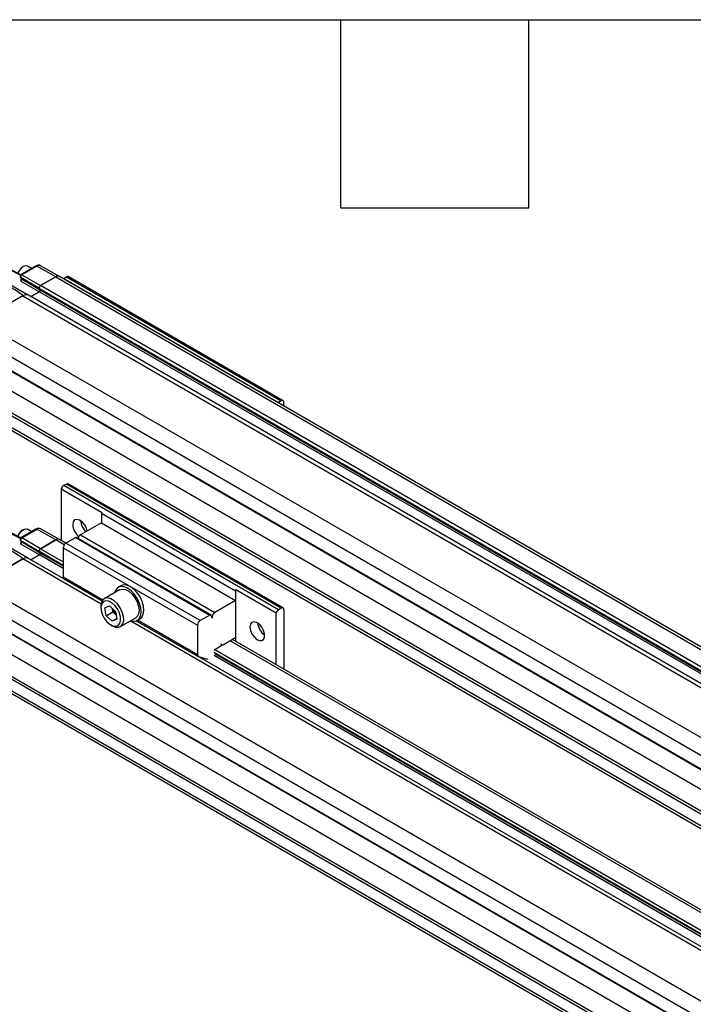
# Model space of a CAD drawing. Header units: millimetres. Extents: x 16 to 683, y 16 to 524.
# Tile 10 of 17: x 307 to 375, y 424 to 524. Entities that reach past the tile are written whole.
import ezdxf

# ---------------------------------------------------------------- set-up
doc = ezdxf.new("R2010")
doc.units = ezdxf.units.MM
doc.header["$LTSCALE"] = 2.5
doc.layers.add('TEXT', color=140, linetype='Continuous', lineweight=25)

msp = doc.modelspace()

# ---------------------------------------------------------------- linework, layer by layer
for p, q in [((301.592, 499.74), (307.936, 496.077)), ((306.191, 498.582), (307.275, 498.009)), ((307.314, 498.048), (306.282, 498.594)), ((308.852, 498.942), (307.315, 498.054)), ((308.947, 498.933), (307.411, 498.046)), ((307.568, 498.884), (307.507, 498.849)), ((308.414, 498.689), (308.001, 498.927)), ((310.852, 497.852), (308.947, 498.933)), ((311.234, 497.892), (309.318, 498.971)), ((307.257, 497.832), (307.359, 497.68)), ((309.197, 496.663), (307.306, 497.781)), ((307.306, 497.781), (307.399, 497.642)), ((307.313, 497.424), (309.218, 496.343)), ((307.399, 497.642), (309.289, 496.525)), ((307.411, 498.046), (309.316, 496.965)), ((309.316, 496.965), (310.852, 497.852)), ((310.852, 497.852), (309.316, 496.965)), ((310.852, 497.852), (669.845, 290.61)), ((670.229, 290.648), (311.237, 497.89)), ((311.668, 497.695), (311.94, 497.852)), ((311.668, 497.695), (333.425, 485.135)), ((311.94, 497.852), (333.697, 485.292)), ((333.889, 485.311), (312.132, 497.871)), ((308.348, 495.842), (309.218, 496.343)), ((309.218, 496.343), (308.348, 495.842)), ((309.197, 496.663), (668.189, 289.421)), ((309.289, 496.525), (309.197, 496.663)), ((309.289, 496.525), (309.197, 496.663)), ((309.218, 496.343), (668.21, 289.101)), ((309.289, 496.525), (668.282, 289.283)), ((668.308, 289.723), (309.316, 496.965)), ((307.521, 495.929), (303.111, 493.384)), ((307.521, 495.929), (666.513, 288.687)), ((308.098, 495.986), (307.904, 496.098)), ((667.09, 288.744), (308.098, 495.986)), ((662.107, 286.143), (303.114, 493.385)), ((302.304, 492.082), (661.296, 284.84)), ((302.2, 490.747), (661.193, 283.505)), ((302.309, 490.643), (661.301, 283.401)), ((663.195, 280.255), (304.203, 487.497)), ((661.301, 279.162), (302.309, 486.404)), ((661.193, 278.933), (302.2, 486.175)), ((302.304, 484.959), (661.296, 277.717)), ((302.537, 484.535), (661.53, 277.293)), ((333.697, 485.292), (333.425, 485.135)), ((333.969, 484.767), (333.969, 485.135)), ((311.423, 476.398), (315.503, 474.043)), ((311.423, 476.398), (311.423, 471.151)), ((311.94, 476.873), (311.668, 476.716)), ((333.425, 464.156), (311.668, 476.716)), ((333.697, 464.313), (311.94, 476.873)), ((333.889, 464.332), (312.132, 476.892)), ((329.074, 466.04), (315.476, 473.89)), ((315.476, 473.89), (315.476, 472.948)), ((307.931, 469.448), (301.592, 473.108)), ((315.476, 472.948), (313.361, 471.727)), ((315.476, 472.948), (329.074, 465.098)), ((307.27, 471.379), (306.191, 471.95)), ((307.31, 471.418), (306.282, 471.962)), ((308.852, 472.31), (307.314, 471.422)), ((307.411, 471.414), (308.947, 472.301)), ((309.316, 470.333), (307.411, 471.414)), ((307.568, 472.253), (307.507, 472.217)), ((308.414, 472.057), (308.001, 472.296)), ((310.852, 471.221), (308.947, 472.301)), ((311.234, 471.26), (309.318, 472.339)), ((312.881, 471.469), (311.891, 470.898)), ((312.881, 471.469), (326.479, 463.619)), ((326.575, 463.628), (312.977, 471.478)), ((313.361, 471.727), (326.959, 463.877)), ((307.258, 471.199), (307.359, 471.048)), ((307.267, 471.187), (307.306, 471.149)), ((307.306, 471.149), (309.197, 470.032)), ((307.306, 471.149), (307.399, 471.01)), ((309.218, 469.712), (307.313, 470.792)), ((309.289, 469.893), (307.399, 471.01)), ((309.316, 470.333), (310.852, 471.221)), ((310.852, 471.221), (309.316, 470.333)), ((311.716, 470.722), (310.852, 471.221)), ((311.877, 470.889), (311.237, 471.259)), ((311.619, 470.427), (325.217, 462.577)), ((311.619, 470.427), (311.619, 467.442)), ((325.489, 463.048), (311.891, 470.898)), ((308.098, 469.354), (307.9, 469.469)), ((308.348, 469.21), (309.218, 469.712)), ((309.218, 469.712), (308.348, 469.21)), ((309.197, 470.032), (309.289, 469.893)), ((309.197, 470.032), (309.289, 469.893)), ((311.619, 468.633), (309.197, 470.032)), ((311.619, 468.325), (309.218, 469.712)), ((311.619, 468.548), (309.289, 469.893)), ((309.316, 470.333), (311.619, 469.004)), ((303.111, 466.752), (307.521, 469.297)), ((307.521, 469.297), (303.114, 466.753)), ((315.445, 464.722), (307.521, 469.297)), ((311.664, 467.296), (308.098, 469.354)), ((315.613, 465.136), (311.619, 467.442)), ((303.114, 466.753), (662.107, 259.511)), ((311.699, 467.266), (315.55, 465.043)), ((317.457, 466.578), (317.185, 466.421)), ((302.304, 465.45), (661.296, 258.208)), ((317.329, 466.171), (315.77, 465.271)), ((329.074, 466.04), (329.074, 465.098)), ((329.101, 466.193), (333.18, 463.838)), ((329.101, 460.946), (329.101, 466.193)), ((315.431, 464.523), (315.431, 464.345)), ((315.836, 464.335), (316.302, 464.551)), ((316.302, 464.551), (316.9, 463.983)), ((329.074, 465.098), (326.959, 463.877)), ((661.193, 256.873), (302.2, 464.115)), ((661.301, 256.77), (302.309, 464.012)), ((315.966, 463.55), (315.836, 464.335)), ((315.966, 463.55), (316.646, 463.943)), ((316.564, 462.982), (315.966, 463.55)), ((316.646, 463.943), (316.591, 464.277)), ((316.955, 463.649), (316.646, 463.943)), ((316.9, 463.983), (317.03, 463.198)), ((326.479, 463.619), (325.489, 463.048)), ((326.7, 463.316), (326.608, 463.586)), ((333.18, 458.591), (333.18, 463.838)), ((333.697, 464.313), (333.425, 464.156)), ((333.969, 464.156), (333.969, 458.135)), ((316.433, 462.61), (316.587, 462.521)), ((317.022, 463.246), (316.564, 462.982)), ((317.03, 463.198), (316.564, 462.982)), ((317.404, 462.44), (318.964, 463.34)), ((643.94, 275.086), (318.402, 463.016)), ((319.011, 463.045), (325.297, 459.416)), ((319.108, 463.09), (319.38, 463.247)), ((325.217, 459.592), (319.133, 463.105)), ((325.217, 462.577), (325.217, 459.592)), ((663.195, 253.623), (304.203, 460.865)), ((326.97, 460.134), (327.579, 460.485)), ((327.631, 460.598), (327.598, 460.693)), ((327.618, 460.634), (327.664, 460.607)), ((327.856, 460.627), (329.074, 461.329)), ((647.272, 277.01), (328.53, 461.015)), ((647.497, 277.14), (328.755, 461.145)), ((329.074, 461.329), (329.074, 460.962)), ((302.2, 459.543), (661.193, 252.301)), ((302.309, 459.772), (661.301, 252.53)), ((645.414, 275.937), (326.874, 459.826)), ((645.148, 275.783), (326.895, 459.507)), ((645.34, 275.895), (326.967, 459.688)), ((326.977, 460.138), (645.735, 276.123)), ((325.325, 459.404), (326.222, 459.137)), ((644.278, 275.282), (325.344, 459.398)), ((302.304, 458.327), (661.296, 251.085)), ((302.537, 457.903), (661.53, 250.661))]:
    msp.add_line(p, q)
at = {"flags": 128}
for points in [[(308.001, 498.927), (307.802, 498.966), (307.568, 498.885), (307.334, 498.696), (307.136, 498.428), (307.029, 498.199)], [(307.399, 497.642), (307.375, 497.66), (307.359, 497.68)], [(311.668, 497.695), (311.63, 497.67), (311.625, 497.666)], [(333.382, 485.106), (333.387, 485.11), (333.425, 485.135)], [(314.053, 472.127), (313.963, 472.423), (313.778, 472.765), (313.532, 473.048), (313.258, 473.235), (312.994, 473.301), (312.774, 473.236), (312.63, 473.05), (312.579, 472.767)], [(307.029, 471.567), (307.136, 471.796), (307.334, 472.064), (307.568, 472.253), (307.802, 472.334), (308.001, 472.296)], [(307.359, 471.048), (307.375, 471.028), (307.399, 471.01)], [(319.476, 464.315), (319.351, 464.79), (319.135, 465.262), (318.847, 465.697), (318.507, 466.062), (318.139, 466.33), (317.773, 466.481), (317.434, 466.504), (317.148, 466.398), (316.936, 466.17), (316.823, 465.879)], [(319.38, 463.247), (319.569, 463.412), (319.719, 463.705), (319.778, 464.083), (319.74, 464.52), (319.609, 464.985), (319.393, 465.444), (319.109, 465.866), (318.776, 466.221), (318.418, 466.483), (318.06, 466.634), (317.727, 466.664), (317.457, 466.578)], [(317.329, 466.171), (317.332, 466.173), (317.604, 466.247), (317.922, 466.194), (318.26, 466.018), (318.588, 465.734), (318.878, 465.366), (319.106, 464.946), (319.251, 464.509), (319.302, 464.094), (319.254, 463.735), (319.111, 463.464), (318.964, 463.34)], [(317.718, 463.481), (317.596, 463.923), (317.385, 464.36), (317.104, 464.751), (316.776, 465.063), (316.431, 465.268), (316.101, 465.347), (315.813, 465.294), (315.595, 465.112), (315.464, 464.819), (315.431, 464.523)], [(317.413, 463.442), (317.3, 463.845), (317.103, 464.24), (316.84, 464.589), (316.537, 464.857), (316.224, 465.018), (315.932, 465.057), (315.688, 464.97), (315.518, 464.765), (315.437, 464.462), (315.453, 464.091), (315.566, 463.688), (315.763, 463.293), (316.026, 462.944), (316.329, 462.676), (316.642, 462.515), (316.934, 462.476), (317.178, 462.563), (317.348, 462.768), (317.429, 463.071), (317.413, 463.442)], [(316.587, 462.521), (316.912, 462.387), (317.224, 462.374), (317.48, 462.493), (317.657, 462.732), (317.738, 463.072), (317.718, 463.481)], [(318.457, 463.047), (318.694, 463.002), (319.01, 463.044), (319.261, 463.213), (319.43, 463.496), (319.503, 463.873), (319.476, 464.315)], [(326.608, 463.586), (326.6, 463.603), (326.589, 463.618), (326.575, 463.629), (326.559, 463.635), (326.54, 463.637), (326.521, 463.635), (326.5, 463.629), (326.479, 463.619)], [(330.529, 462.405), (330.579, 462.064), (330.724, 461.711), (330.943, 461.393), (331.208, 461.153), (331.481, 461.025), (331.727, 461.024), (331.913, 461.152), (332.012, 461.39), (332.012, 461.708), (331.913, 462.061), (331.727, 462.402), (331.481, 462.686), (331.208, 462.873), (330.943, 462.939), (330.724, 462.874), (330.579, 462.688), (330.529, 462.405)], [(327.598, 460.693), (327.614, 460.657), (327.637, 460.628), (327.664, 460.607), (327.697, 460.594), (327.733, 460.589), (327.772, 460.593), (327.814, 460.606), (327.856, 460.627)], [(326.222, 459.137), (326.24, 459.133), (326.247, 459.132)]]:
    msp.add_lwpolyline(points, dxfattribs=at)
for centre, radius, start, end in [((308.167, 497.829), 1.215, 122.8999, 161.85246), ((308.892, 498.854), 0.096, 54.88667, 114.47433), ((309.166, 498.627), 0.376, 66.21109, 125.57229), ((307.223, 497.585), 0.184, 299.01799, 18.00011), ((311.078, 497.538), 0.387, 65.69288, 125.61758), ((311.078, 497.537), 0.388, 66.21109, 125.57229), ((312.053, 497.695), 0.193, 65.69288, 125.61758), ((309.439, 496.742), 0.255, 119.01799, 198.00011), ((309.439, 496.742), 0.255, 119.01814, 198.00012), ((309.144, 496.477), 0.153, 299.01799, 18.00011), ((309.144, 496.477), 0.153, 299.01799, 18.00011), ((307.858, 495.465), 0.574, 65.30813, 126.00233), ((307.858, 495.466), 0.573, 65.26199, 126.04847), ((333.803, 485.162), 0.168, 350.78596, 129.20329), ((311.991, 476.215), 0.596, 122.76829, 162.14054), ((312.053, 476.716), 0.193, 65.69288, 125.61758), ((315.959, 473.883), 0.483, 160.66478, 179.12399), ((314.233, 472.852), 1.656, 182.92501, 231.09175), ((315.04, 473.319), 1.677, 184.96952, 228.74245), ((308.167, 471.198), 1.215, 122.8999, 161.85246), ((308.892, 472.223), 0.096, 54.88667, 114.47433), ((309.166, 471.995), 0.376, 66.21109, 125.57229), ((312.937, 471.393), 0.0944, 64.88371, 126.42675), ((313.686, 471.224), 0.599, 122.85909, 162.90307), ((307.223, 470.953), 0.184, 299.01799, 18.00011), ((311.078, 470.905), 0.388, 66.21109, 125.57229), ((311.078, 470.906), 0.387, 65.69288, 125.61758), ((312.21, 470.4), 0.591, 122.60548, 177.39452), ((307.858, 468.834), 0.573, 65.26199, 126.04847), ((307.858, 468.833), 0.574, 65.30813, 126.00233), ((309.439, 470.11), 0.255, 119.01799, 198.00011), ((309.439, 470.11), 0.255, 119.01799, 198.00011), ((309.144, 469.846), 0.153, 299.01799, 18.00011), ((309.144, 469.846), 0.153, 299.01799, 18.00011), ((311.817, 467.425), 0.198, 175.151, 233.53682), ((329.557, 466.033), 0.483, 160.66478, 179.12399), ((317.781, 464.545), 1.181, 195.67994, 224.90898), ((327.24, 463.407), 0.547, 120.93057, 189.67381), ((333.748, 463.655), 0.596, 122.76829, 162.14054), ((333.803, 464.183), 0.168, 350.78596, 129.20329), ((325.808, 462.55), 0.591, 122.60548, 177.39452), ((332.924, 462.924), 1.609, 184.0169, 235.97772), ((327.523, 460.579), 0.109, 300.93057, 9.67381), ((325.394, 459.568), 0.178, 172.39468, 247.20096), ((327.067, 459.983), 0.179, 122.68359, 169.49263)]:
    msp.add_arc(centre, radius, start, end)
for centre in [(214.007, 548.971), (214.007, 522.339)]:
    msp.add_ellipse(centre, major_axis=(93.516, -53.039), ratio=0.007557, start_param=6.278744, end_param=6.652992)
for points, knots in [([(309.317, 498.968), (309.313, 498.971), (309.266, 499.013), (309.135, 499.028), (308.981, 499.008), (308.89, 498.961), (308.852, 498.942)], [0, 0, 0, 0, 0.029679, 0.3965965, 0.7550337, 1, 1, 1, 1]), ([(307.335, 498.062), (307.334, 498.062), (307.317, 498.056), (307.29, 498.033), (307.26, 497.992), (307.242, 497.944), (307.239, 497.896), (307.247, 497.853), (307.259, 497.83), (307.265, 497.82)], [0, 0, 0, 0, 0.013612, 0.186961, 0.364948, 0.540858, 0.70821, 0.862141, 1, 1, 1, 1]), ([(307.306, 497.781), (307.296, 497.788), (307.279, 497.8), (307.268, 497.817), (307.263, 497.824)], [0, 0, 0, 0, 0.572672, 1, 1, 1, 1]), ([(307.411, 498.046), (307.39, 498.034), (307.369, 498.016), (307.333, 497.971), (307.318, 497.945), (307.297, 497.892), (307.292, 497.865), (307.291, 497.817), (307.296, 497.796), (307.306, 497.781)], [0, 0, 0, 0, 0.25, 0.25, 0.5, 0.5, 0.75, 0.75, 1, 1, 1, 1]), ([(307.327, 497.554), (307.321, 497.544), (307.297, 497.503), (307.308, 497.457), (307.313, 497.424), (307.313, 497.424)], [0, 0, 0, 0, 0.24299, 0.992522, 1, 1, 1, 1]), ([(307.355, 497.687), (307.355, 497.687), (307.353, 497.69), (307.357, 497.679), (307.356, 497.653), (307.347, 497.613), (307.335, 497.578), (307.324, 497.559), (307.323, 497.557)], [0, 0, 0, 0, 0.028594, 0.249405, 0.470286, 0.700755, 0.955302, 1, 1, 1, 1]), ([(307.336, 498.06), (307.343, 498.062), (307.363, 498.068), (307.392, 498.054), (307.411, 498.046)], [0, 0, 0, 0, 0.365468, 1, 1, 1, 1]), ([(309.317, 472.336), (309.313, 472.34), (309.266, 472.381), (309.135, 472.396), (308.981, 472.376), (308.89, 472.329), (308.852, 472.31)], [0, 0, 0, 0, 0.029718, 0.396621, 0.755044, 1, 1, 1, 1]), ([(307.32, 471.425), (307.311, 471.42), (307.293, 471.408), (307.27, 471.381), (307.251, 471.348), (307.24, 471.308), (307.238, 471.267), (307.246, 471.229), (307.259, 471.195), (307.272, 471.178), (307.279, 471.17)], [0, 0, 0, 0, 0.107177, 0.228138, 0.3599, 0.497516, 0.63495, 0.766784, 0.88917, 1, 1, 1, 1]), ([(307.411, 471.414), (307.393, 471.404), (307.374, 471.388), (307.337, 471.344), (307.319, 471.316), (307.296, 471.257), (307.291, 471.228), (307.292, 471.18), (307.298, 471.161), (307.306, 471.149)], [0, 0, 0, 0, 0.25, 0.25, 0.5, 0.5, 0.75, 0.75, 1, 1, 1, 1]), ([(307.411, 471.414), (307.4, 471.419), (307.38, 471.429), (307.347, 471.435), (307.33, 471.429), (307.32, 471.425)], [0, 0, 0, 0, 0.30164, 0.570007, 1, 1, 1, 1]), ([(307.313, 470.792), (307.313, 470.792), (307.308, 470.826), (307.297, 470.871), (307.321, 470.912), (307.327, 470.923)], [0, 0, 0, 0, 0.007478, 0.75701, 1, 1, 1, 1]), ([(307.355, 471.055), (307.355, 471.055), (307.353, 471.058), (307.357, 471.047), (307.356, 471.021), (307.347, 470.981), (307.335, 470.946), (307.324, 470.928), (307.323, 470.925)], [0, 0, 0, 0, 0.028594, 0.249405, 0.470286, 0.700755, 0.955302, 1, 1, 1, 1])]:
    msp.add_open_spline(points, degree=3, knots=knots)
at = {"layer": 'TEXT'}
for p, q in [((15.875, 523.875), (682.625, 523.875)), ((339.725, 504.825), (339.725, 523.875)), ((358.775, 504.825), (358.775, 523.875)), ((339.725, 504.825), (358.775, 504.825))]:
    msp.add_line(p, q, dxfattribs=at)

doc.saveas('drawing.dxf')
